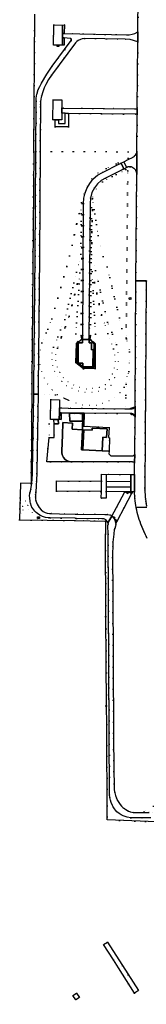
# Model space of a CAD drawing. Header units: metres. Extents: x 174791 to 179073, y 406431 to 409043.
# Tile 2 of 256: x 175699 to 175774, y 406724 to 407302. Entities that reach past the tile are written whole.
import ezdxf

# ---------------------------------------------------------------- set-up
doc = ezdxf.new("R2010")
doc.units = ezdxf.units.M
doc.linetypes.add('DOT', pattern=[6.35, 0, -6.35])
for name, color, linetype in [('panden', 254, 'Continuous'), ('scheiding_doorgang', 254, 'Continuous'), ('scheiding_faunaraster', 254, 'Continuous'), ('scheiding_hek', 254, 'Continuous'), ('scheiding_muur', 254, 'Continuous'), ('terreindeelbegroeid', 254, 'DOT'), ('terreindeelonbegroeid', 254, 'DOT'), ('wegdeel_opstelplaats', 254, 'Continuous'), ('wegdeel_rijbaan', 254, 'Continuous'), ('wegdeel_voetpad', 254, 'Continuous'), ('weginrichtingselement_voeg_vliegtuigverharding', 254, 'Continuous'), ('weginrichtingselement_wildrooster', 254, 'Continuous')]:
    doc.layers.add(name, color=color, linetype=linetype)

msp = doc.modelspace()

# ---------------------------------------------------------------- linework, layer by layer
at = {"layer": 'panden'}
for points in [[(175721.241, 407287.278, 0), (175719.133, 407287.3, 0), (175719.255, 407299.091, 0), (175724.455, 407299.042, 0), (175724.422, 407294.025, 0), (175724.405, 407291.542, 0), (175724.377, 407287.225, 0), (175722.246, 407287.268, 0)], [(175724.055, 407243.287, 0), (175722.112, 407243.297, 0), (175720.112, 407243.308, 0), (175718.855, 407243.315, 0), (175718.918, 407255.11, 0), (175724.118, 407255.082, 0), (175724.092, 407250.274, 0), (175724.076, 407247.185, 0)], [(175721.951, 407067.298, 0), (175719.434, 407067.342, 0), (175717.509, 407067.376, 0), (175717.366, 407067.379, 0), (175717.573, 407079.101, 0), (175722.782, 407079.009, 0), (175722.696, 407074.152, 0), (175722.646, 407071.276, 0), (175722.578, 407067.481, 0), (175722.575, 407067.287, 0)], [(175747.826, 407048.896, 0), (175736.475, 407049.472, 0), (175737.078, 407061.354, 0), (175741.932, 407061.107, 0), (175741.991, 407062.286, 0), (175750.639, 407061.848, 0), (175750.395, 407056.813, 0), (175748.232, 407056.905, 0)]]:
    msp.add_polyline3d(points, close=True, dxfattribs=at)
at = {"layer": 'scheiding_doorgang'}
msp.add_line((175733.18, 407071.005), (175731.685, 407070.941), dxfattribs=at)
at = {"layer": 'scheiding_faunaraster'}
msp.add_line((175728.173, 407078.5), (175725.136, 407079.826), dxfattribs=at)
for points in [[(175735.429, 407116.678, 0), (175735.421, 407115.646, 0), (175735.78, 407114.734, 0)], [(175740.568, 407114.764, 0), (175740.954, 407115.784, 0), (175740.961, 407116.787, 0)]]:
    msp.add_polyline3d(points, dxfattribs=at)
at = {"layer": 'scheiding_hek'}
for p, q in [((175707.505, 407224.829), (175708.1, 407305.339)), ((175705.665, 407029.794), (175699.654, 407030.002)), ((175731.761, 407007.981), (175749.664, 407007.723)), ((175749.664, 407007.723), (175749.716, 407000)), ((175750.039, 406951.679), (175749.716, 407000)), ((175749.262, 406951.672), (175750.039, 406951.679)), ((175750.389, 406899.321), (175750.039, 406951.679)), ((175749.558, 406899.225), (175750.389, 406899.321))]:
    msp.add_line(p, q, dxfattribs=at)
for points in [[(175707.505, 407224.829, 0), (175706.337, 407088.555, 0), (175705.945, 407029.784, 0), (175705.665, 407029.794, 0)], [(175731.685, 407070.941, 0), (175728.661, 407071.041, 0), (175728.715, 407066.404, 0), (175736.216, 407066.368, 0)], [(175736.216, 407066.368, 0), (175736.227, 407070.938, 0), (175734.683, 407070.954, 0), (175733.18, 407071.005, 0)], [(175699.654, 407030.002, 0), (175699.237, 407008.45, 0), (175731.761, 407007.981, 0)], [(175780.34, 406750, 0), (175779.813, 406831.083, 0), (175750.773, 406832.182, 0), (175750.463, 406888.306, 0), (175750.389, 406899.321, 0)], [(175754.37, 406750, 0), (175748.632, 406758.985, 0), (175750.981, 406760.472, 0), (175757.609, 406750, 0)], [(175757.609, 406750, 0), (175759.663, 406746.756, 0), (175769.105, 406731.959, 0), (175766.756, 406730.472, 0), (175757.354, 406745.326, 0), (175754.37, 406750, 0)], [(175730.609, 406729.123, 0), (175732.763, 406730.487, 0), (175734.357, 406727.969, 0), (175732.202, 406726.605, 0), (175730.609, 406729.123, 0)]]:
    msp.add_polyline3d(points, dxfattribs=at)
at = {"layer": 'scheiding_muur'}
msp.add_polyline3d([(175740.524, 407114.723, 0), (175742.158, 407112.944, 0), (175743.129, 407111.886, 0), (175743.032, 407097.848, 0), (175737.017, 407097.822, 0), (175733.655, 407100.404, 0), (175733.012, 407100.896, 0), (175733.088, 407111.971, 0), (175734.214, 407113.093, 0), (175735.822, 407114.692, 0)], dxfattribs=at)
at = {"layer": 'terreindeelbegroeid'}
for points in [[(175769.051, 407316.626, 0), (175768.86, 407295.029, 0), (175767.065, 407294.105, 0), (175765.52, 407293.6, 0), (175763.713, 407293.316, 0), (175762.49, 407293.32, 0), (175725.517, 407294.005, 0), (175725.567, 407299.062, 0), (175724.455, 407299.042, 0), (175719.255, 407299.091, 0), (175719.133, 407287.3, 0), (175721.241, 407287.278, 0), (175721.236, 407286.356, 0), (175722.242, 407286.351, 0), (175722.246, 407287.268, 0), (175724.377, 407287.225, 0), (175725.484, 407287.189, 0), (175725.446, 407291.459, 0), (175728.992, 407291.178, 0), (175729.164, 407291.129, 0), (175729.278, 407291.068, 0), (175729.381, 407290.986, 0), (175729.499, 407290.845, 0), (175729.633, 407290.567, 0), (175729.669, 407290.377, 0), (175729.666, 407290.235, 0), (175729.637, 407290.096, 0), (175729.557, 407289.911, 0), (175718.46, 407274.82, 0), (175715.31, 407270.24, 0), (175712.02, 407264.83, 0), (175711.037, 407263.009, 0), (175710.222, 407261.106, 0), (175709.54, 407258.98, 0), (175709.209, 407257.483, 0), (175709.015, 407255.963, 0), (175708.96, 407254.31, 0), (175708.776, 407224.824, 0), (175707.505, 407224.829, 0), (175708.1, 407305.339, 0)], [(175773.924, 407016.538, 0), (175773.685, 407017.897, 0), (175773.478, 407019.261, 0), (175773.306, 407020.596, 0), (175773.164, 407021.934, 0), (175773.053, 407023.275, 0), (175772.971, 407024.618, 0), (175772.92, 407025.963, 0), (175772.9, 407027.308, 0), (175773.713, 407147.774, 0), (175773.742, 407148.312, 0), (175773.801, 407148.848, 0)], [(175784.431, 406844.387, 0), (175772.531, 406836.924, 0), (175772.107, 406836.597, 0), (175768.07, 406836.57, 0), (175767.871, 406836.557, 0), (175765.956, 406836.626, 0), (175764.222, 406837.019, 0), (175763.234, 406837.4, 0), (175762.29, 406837.88, 0), (175761.083, 406838.654, 0), (175759.967, 406839.553, 0), (175759.106, 406840.397, 0), (175758.324, 406841.315, 0), (175757.5, 406842.486, 0), (175756.79, 406843.73, 0), (175756.153, 406845.097, 0), (175755.632, 406846.512, 0), (175755.187, 406848.18, 0), (175754.912, 406849.884, 0), (175754.805, 406851.636, 0), (175754.87, 406853.39, 0), (175754.62, 406860.72, 0), (175754.471, 406883.167, 0), (175753.98, 406966.52, 0), (175753.84, 406986.42, 0), (175754.1, 406995.36, 0), (175754.574, 407000, 0), (175754.85, 407002.7, 0), (175755.208, 407003.375, 0), (175755.675, 407004.721, 0), (175755.807, 407005.725, 0), (175755.772, 407006.377, 0), (175756.596, 407007.92, 0), (175760.761, 407015.715, 0), (175765.133, 407023.896, 0), (175765.643, 407024.851, 0), (175766.815, 407024.843, 0), (175766.864, 407023.931, 0), (175766.966, 407022.518, 0), (175767.096, 407021.106, 0), (175767.255, 407019.697, 0), (175767.44, 407018.3, 0), (175767.652, 407016.915, 0), (175767.852, 407015.762, 0), (175767.891, 407015.534, 0), (175768.158, 407014.159, 0), (175768.452, 407012.789, 0), (175768.773, 407011.425, 0), (175769.127, 407010.049, 0), (175769.572, 407008.65, 0), (175770.053, 407007.242, 0), (175770.564, 407005.844, 0), (175771.105, 407004.458, 0), (175771.675, 407003.084, 0), (175772.274, 407001.721, 0), (175773.081, 407000, 0), (175773.686, 406998.783, 0), (175774.315, 406997.579, 0)], [(175779.813, 406831.083, 0), (175757.993, 406831.909, 0), (175750.773, 406832.182, 0), (175750.772, 406832.317, 0), (175750.763, 406833.988, 0), (175750.673, 406850.227, 0), (175750.463, 406888.306, 0), (175750.389, 406899.321, 0), (175750.039, 406951.679, 0), (175749.716, 407000, 0), (175749.664, 407007.723, 0), (175731.761, 407007.981, 0), (175731.94, 407009.344, 0), (175732.75, 407009.33, 0), (175747.51, 407009, 0), (175748.147, 407009.043, 0), (175748.746, 407008.97, 0), (175749.306, 407008.782, 0), (175749.828, 407008.479, 0), (175750.31, 407008.06, 0), (175750.813, 407007.418, 0), (175751.082, 407006.864, 0), (175751.106, 407006.769, 0), (175751.23, 407006.273, 0), (175751.258, 407005.645, 0), (175751.2, 407005.15, 0), (175751.232, 407000, 0), (175751.93, 406883.15, 0), (175752.19, 406846.9, 0), (175752.348, 406845.388, 0), (175752.648, 406843.912, 0), (175753.092, 406842.473, 0), (175753.68, 406841.06, 0), (175754.293, 406839.885, 0), (175755.01, 406838.77, 0), (175755.718, 406837.868, 0), (175756.509, 406837.038, 0), (175757.8, 406835.98, 0), (175758.901, 406835.277, 0), (175760.065, 406834.683, 0), (175761.261, 406834.213, 0), (175762.499, 406833.865, 0), (175764.72, 406833.55, 0), (175776.47, 406833.51, 0)]]:
    msp.add_polyline3d(points, dxfattribs=at)
for points in [[(175768.823, 407289.227, 0), (175768.454, 407250, 0), (175768.453, 407249.824, 0), (175767.294, 407249.836, 0), (175748.706, 407250, 0), (175725.182, 407250.27, 0), (175724.092, 407250.274, 0), (175724.118, 407255.082, 0), (175718.918, 407255.11, 0), (175718.855, 407243.315, 0), (175720.112, 407243.308, 0), (175720.09, 407239.204, 0), (175728.033, 407239.161, 0), (175728.076, 407247.161, 0), (175767.301, 407246.689, 0), (175768.426, 407246.668, 0), (175768.244, 407224.945, 0), (175768.193, 407224.581, 0), (175768.112, 407224.223, 0), (175768.002, 407223.873, 0), (175767.863, 407223.533, 0), (175767.696, 407223.206, 0), (175767.503, 407222.893, 0), (175767.295, 407222.611, 0), (175767.065, 407222.345, 0), (175766.815, 407222.099, 0), (175766.546, 407221.874, 0), (175766.259, 407221.67, 0), (175765.958, 407221.49, 0), (175763.021, 407219.967, 0), (175763.043, 407220.853, 0), (175763.104, 407224.624, 0), (175711.363, 407224.815, 0), (175711.311, 407224.815, 0), (175711.35, 407231.15, 0), (175711.58, 407251.27, 0), (175711.533, 407252.364, 0), (175711.583, 407254.003, 0), (175711.78, 407255.63, 0), (175712.108, 407257.29, 0), (175712.781, 407259.73, 0), (175713.67, 407262.1, 0), (175714.584, 407264.086, 0), (175716.167, 407266.95, 0), (175718, 407269.66, 0), (175732.19, 407288.65, 0), (175732.789, 407289.276, 0), (175733.732, 407290.005, 0), (175734.96, 407290.63, 0), (175735.95, 407290.953, 0), (175737.364, 407291.194, 0), (175761.38, 407290.69, 0), (175764.26, 407290.45, 0)], [(175726.076, 407247.185, 0), (175726.044, 407241.172, 0), (175722.101, 407241.193, 0), (175722.112, 407243.297, 0), (175724.055, 407243.287, 0), (175724.076, 407247.185, 0), (175725.17, 407247.196, 0)], [(175708.776, 407224.824, 0), (175708.38, 407163.36, 0), (175708.03, 407124.77, 0), (175707.6, 407086.76, 0), (175707.534, 407082.29, 0), (175706.296, 407082.328, 0), (175706.337, 407088.555, 0), (175707.505, 407224.829, 0)], [(175763.043, 407220.853, 0), (175750.218, 407214.746, 0), (175745.345, 407212.1, 0), (175741.623, 407208.741, 0), (175738.726, 407204.605, 0), (175736.81, 407199.852, 0), (175736.014, 407194.278, 0), (175735.564, 407194.738, 0), (175728.656, 407163.496, 0), (175718.244, 407126.454, 0), (175712.328, 407112.319, 0), (175711.278, 407108.234, 0), (175710.878, 407104.035, 0), (175711.139, 407099.825, 0), (175712.055, 407095.707, 0), (175713.601, 407091.783, 0), (175715.742, 407088.149, 0), (175718.424, 407084.893, 0), (175721.581, 407082.096, 0), (175725.136, 407079.826, 0), (175720.376, 407081.904, 0), (175710.067, 407082.213, 0), (175710.134, 407086.727, 0), (175710.564, 407124.744, 0), (175710.914, 407163.34, 0), (175711.311, 407224.815, 0), (175711.363, 407224.815, 0), (175763.104, 407224.624, 0)], [(175763.021, 407219.967, 0), (175760.616, 407218.719, 0), (175760.577, 407218.788, 0), (175758.844, 407217.945, 0), (175758.881, 407217.869, 0), (175757.978, 407217.426, 0), (175747.941, 407212.51, 0), (175745.101, 407210.788, 0), (175742.586, 407208.618, 0), (175740.467, 407206.061, 0), (175738.888, 407203.366, 0), (175737.749, 407200.457, 0), (175737.078, 407197.405, 0), (175736.893, 407194.287, 0), (175736.359, 407114.809, 0), (175735.78, 407114.734, 0), (175735.421, 407115.646, 0), (175735.429, 407116.678, 0), (175736.014, 407194.278, 0), (175736.81, 407199.852, 0), (175738.726, 407204.605, 0), (175741.623, 407208.741, 0), (175745.345, 407212.1, 0), (175750.218, 407214.746, 0), (175763.043, 407220.853, 0)], [(175768.132, 407211.722, 0), (175767.695, 407148.889, 0), (175767.182, 407075.139, 0), (175766.943, 407074.909, 0), (175766.682, 407074.704, 0), (175766.403, 407074.524, 0), (175766.108, 407074.371, 0), (175765.799, 407074.248, 0), (175765.492, 407074.158, 0), (175765.177, 407074.097, 0), (175764.859, 407074.065, 0), (175764.538, 407074.063, 0), (175764.533, 407073.61, 0), (175761.544, 407073.649, 0), (175761.92, 407088.147, 0), (175763.464, 407095.501, 0), (175763.935, 407107.092, 0), (175762.193, 407114.773, 0), (175761.912, 407115.386, 0), (175762.861, 407213.319, 0), (175761.769, 407214.265, 0), (175747.993, 407206.997, 0), (175744.232, 407202.793, 0), (175742.111, 407198.049, 0), (175741.539, 407191.846, 0), (175740.961, 407116.787, 0), (175740.954, 407115.784, 0), (175740.568, 407114.764, 0), (175740.038, 407114.78, 0), (175740.643, 407194.184, 0), (175740.904, 407197.445, 0), (175741.805, 407200.59, 0), (175743.309, 407203.495, 0), (175745.083, 407205.757, 0), (175747.224, 407207.677, 0), (175749.666, 407209.195, 0), (175759.624, 407214.058, 0), (175760.523, 407214.498, 0), (175760.554, 407214.435, 0), (175762.288, 407215.272, 0), (175762.181, 407215.501, 0), (175762.52, 407215.625, 0), (175762.887, 407215.723, 0), (175763.223, 407215.784, 0), (175763.582, 407215.82, 0), (175763.943, 407215.825, 0), (175764.303, 407215.8, 0), (175764.66, 407215.745, 0), (175765.01, 407215.66, 0), (175765.353, 407215.547, 0), (175765.684, 407215.405, 0), (175766.001, 407215.237, 0), (175766.302, 407215.044, 0), (175766.585, 407214.827, 0), (175766.85, 407214.588, 0), (175767.094, 407214.327, 0), (175767.315, 407214.047, 0), (175767.512, 407213.75, 0), (175767.685, 407213.437, 0), (175767.83, 407213.111, 0), (175767.949, 407212.775, 0), (175768.039, 407212.429, 0), (175768.1, 407212.078, 0)], [(175761.912, 407115.386, 0), (175759.418, 407120.821, 0), (175750.761, 407157.122, 0), (175748.294, 407163.038, 0), (175745.525, 407175.5, 0), (175742.151, 407197.162, 0), (175742.111, 407198.049, 0), (175744.232, 407202.793, 0), (175747.993, 407206.997, 0), (175761.769, 407214.265, 0), (175762.861, 407213.319, 0)], [(175761.912, 407115.386, 0), (175762.193, 407114.773, 0), (175763.935, 407107.092, 0), (175763.464, 407095.501, 0), (175760.72, 407086.313, 0), (175758.232, 407083.168, 0), (175755.255, 407080.48, 0), (175751.874, 407078.325, 0), (175748.181, 407076.761, 0), (175744.279, 407075.833, 0), (175740.278, 407075.565, 0), (175736.288, 407075.967, 0), (175732.42, 407077.026, 0), (175728.173, 407078.5, 0), (175725.136, 407079.826, 0), (175721.581, 407082.096, 0), (175718.424, 407084.893, 0), (175715.742, 407088.149, 0), (175713.601, 407091.783, 0), (175712.055, 407095.707, 0), (175711.139, 407099.825, 0), (175710.878, 407104.035, 0), (175711.278, 407108.234, 0), (175712.328, 407112.319, 0), (175718.244, 407126.454, 0), (175728.656, 407163.496, 0), (175735.564, 407194.738, 0), (175735.208, 407164.526, 0), (175732.77, 407153.848, 0), (175725.777, 407126.075, 0), (175719.239, 407109.951, 0), (175718.381, 407106.391, 0), (175718.199, 407102.733, 0), (175718.7, 407099.105, 0), (175719.866, 407095.633, 0), (175721.657, 407092.439, 0), (175724.01, 407089.633, 0), (175726.844, 407087.312, 0), (175730.059, 407085.559, 0), (175733.802, 407084.02, 0), (175737.766, 407083.208, 0), (175741.812, 407083.152, 0), (175745.798, 407083.855, 0), (175749.581, 407085.29, 0), (175753.029, 407087.409, 0), (175755.169, 407091.89, 0), (175756.592, 407096.646, 0), (175757.265, 407101.566, 0), (175757.172, 407106.53, 0), (175756.314, 407111.421, 0), (175751.01, 407124.602, 0), (175743.928, 407154.801, 0), (175741.539, 407164.341, 0), (175742.151, 407197.162, 0), (175745.525, 407175.5, 0), (175748.294, 407163.038, 0), (175750.761, 407157.122, 0), (175759.418, 407120.821, 0)], [(175742.151, 407197.162, 0), (175741.539, 407164.341, 0), (175743.928, 407154.801, 0), (175751.01, 407124.602, 0), (175756.314, 407111.421, 0), (175757.172, 407106.53, 0), (175757.265, 407101.566, 0), (175756.592, 407096.646, 0), (175755.169, 407091.89, 0), (175753.029, 407087.409, 0), (175749.581, 407085.29, 0), (175745.798, 407083.855, 0), (175741.812, 407083.152, 0), (175737.766, 407083.208, 0), (175733.802, 407084.02, 0), (175730.059, 407085.559, 0), (175726.844, 407087.312, 0), (175724.01, 407089.633, 0), (175721.657, 407092.439, 0), (175719.866, 407095.633, 0), (175718.7, 407099.105, 0), (175718.199, 407102.733, 0), (175718.381, 407106.391, 0), (175719.239, 407109.951, 0), (175725.777, 407126.075, 0), (175732.77, 407153.848, 0), (175735.208, 407164.526, 0), (175735.564, 407194.738, 0), (175736.014, 407194.278, 0), (175735.429, 407116.678, 0), (175732.296, 407117.637, 0), (175734.736, 407153.571, 0), (175728.451, 407128.124, 0), (175721.417, 407109.205, 0), (175720.599, 407105.604, 0), (175720.564, 407101.911, 0), (175721.312, 407098.294, 0), (175722.809, 407094.919, 0), (175724.988, 407091.937, 0), (175727.75, 407089.485, 0), (175730.968, 407087.674, 0), (175734.571, 407086.2, 0), (175738.394, 407085.461, 0), (175742.287, 407085.487, 0), (175746.099, 407086.276, 0), (175749.683, 407087.798, 0), (175752.018, 407090.759, 0), (175753.787, 407094.09, 0), (175754.933, 407097.683, 0), (175755.418, 407101.423, 0), (175755.228, 407105.189, 0), (175754.368, 407108.861, 0), (175751.158, 407117.857, 0), (175747.467, 407128.669, 0), (175741.868, 407154.368, 0), (175743.791, 407117.453, 0), (175740.961, 407116.787, 0), (175741.539, 407191.846, 0), (175742.111, 407198.049, 0)], [(175735.429, 407116.678, 0), (175735.421, 407115.646, 0), (175735.78, 407114.734, 0), (175734.172, 407113.135, 0), (175733.849, 407113.312, 0), (175732.644, 407112.041, 0), (175732.253, 407100.603, 0), (175736.832, 407097.153, 0), (175743.622, 407097.273, 0), (175743.674, 407111.933, 0), (175742.589, 407113.272, 0), (175742.202, 407112.985, 0), (175740.568, 407114.764, 0), (175740.954, 407115.784, 0), (175740.961, 407116.787, 0), (175743.791, 407117.453, 0), (175741.868, 407154.368, 0), (175747.467, 407128.669, 0), (175751.158, 407117.857, 0), (175754.368, 407108.861, 0), (175755.228, 407105.189, 0), (175755.418, 407101.423, 0), (175754.933, 407097.683, 0), (175753.787, 407094.09, 0), (175752.018, 407090.759, 0), (175749.683, 407087.798, 0), (175746.099, 407086.276, 0), (175742.287, 407085.487, 0), (175738.394, 407085.461, 0), (175734.571, 407086.2, 0), (175730.968, 407087.674, 0), (175727.75, 407089.485, 0), (175724.988, 407091.937, 0), (175722.809, 407094.919, 0), (175721.312, 407098.294, 0), (175720.564, 407101.911, 0), (175720.599, 407105.604, 0), (175721.417, 407109.205, 0), (175728.451, 407128.124, 0), (175734.736, 407153.571, 0), (175732.296, 407117.637, 0)], [(175763.687, 407138.014, 0), (175764.715, 407137.851, 0), (175764.742, 407138.925, 0), (175763.716, 407138.915, 0)], [(175761.544, 407073.649, 0), (175727.86, 407074.085, 0), (175728.173, 407078.5, 0), (175732.42, 407077.026, 0), (175736.288, 407075.967, 0), (175740.278, 407075.565, 0), (175744.279, 407075.833, 0), (175748.181, 407076.761, 0), (175751.874, 407078.325, 0), (175755.255, 407080.48, 0), (175758.232, 407083.168, 0), (175760.72, 407086.313, 0), (175763.464, 407095.501, 0), (175761.92, 407088.147, 0)], [(175707.534, 407082.29, 0), (175707.05, 407049.41, 0), (175706.7, 407035.22, 0), (175706.38, 407029.98, 0), (175705.88, 407026.25, 0), (175705.538, 407025.249, 0), (175705.295, 407024.22, 0), (175705.114, 407022.361, 0), (175705.13, 407021.65, 0), (175705.421, 407019.074, 0), (175702.653, 407019.49, 0), (175699.741, 407018.477, 0), (175699.546, 407013.949, 0), (175700.511, 407011.984, 0), (175706.824, 407012.598, 0), (175706.453, 407015.93, 0), (175706.95, 407015.08, 0), (175708.118, 407013.604, 0), (175708.913, 407012.839, 0), (175709.775, 407012.151, 0), (175711.181, 407011.243, 0), (175712.67, 407010.48, 0), (175714.442, 407009.856, 0), (175716.283, 407009.595, 0), (175717.23, 407009.6, 0), (175731.94, 407009.344, 0), (175731.761, 407007.981, 0), (175699.237, 407008.45, 0), (175699.654, 407030.002, 0), (175705.665, 407029.794, 0), (175705.945, 407029.784, 0), (175706.188, 407066.275, 0), (175706.198, 407067.723, 0), (175706.227, 407072.074, 0), (175706.296, 407082.328, 0)], [(175725.136, 407079.826, 0), (175728.173, 407078.5, 0), (175727.86, 407074.085, 0), (175724.12, 407074.134, 0), (175722.696, 407074.152, 0), (175722.782, 407079.009, 0), (175717.573, 407079.101, 0), (175717.366, 407067.379, 0), (175717.509, 407067.376, 0), (175719.434, 407067.342, 0), (175719.535, 407064.742, 0), (175716.535, 407064.742, 0), (175716.535, 407056.742, 0), (175715.146, 407042.543, 0), (175716.339, 407042.54, 0), (175717.432, 407042.538, 0), (175729.801, 407042.509, 0), (175742.816, 407042.478, 0), (175746.368, 407042.543, 0), (175750.784, 407042.537, 0), (175765.703, 407042.611, 0), (175766.884, 407042.194, 0), (175766.819, 407035.022, 0), (175764.566, 407035.036, 0), (175747.39, 407035.195, 0), (175747.362, 407031.125, 0), (175720.943, 407031.307, 0), (175720.902, 407025.337, 0), (175747.321, 407025.155, 0), (175747.293, 407021.105, 0), (175750.128, 407021.108, 0), (175750.146, 407025.069, 0), (175761.115, 407024.91, 0), (175756.185, 407015.685, 0), (175753.52, 407010.697, 0), (175752.863, 407011.143, 0), (175752.124, 407011.462, 0), (175751.039, 407011.677, 0), (175749.84, 407011.65, 0), (175733.47, 407011.81, 0), (175732.266, 407011.829, 0), (175722.73, 407011.98, 0), (175717.9, 407012.26, 0), (175716.847, 407012.185, 0), (175715.52, 407012.303, 0), (175714.281, 407012.67, 0), (175713.128, 407013.284, 0), (175711.81, 407014.4, 0), (175710.686, 407015.734, 0), (175710.073, 407016.65, 0), (175709.552, 407017.621, 0), (175709.141, 407018.609, 0), (175708.834, 407019.634, 0), (175708.629, 407020.695, 0), (175708.532, 407021.772, 0), (175708.556, 407023.202, 0), (175708.74, 407024.62, 0), (175709.31, 407035.63, 0), (175709.584, 407049.36, 0), (175710.067, 407082.213, 0), (175720.376, 407081.904, 0)], [(175764.631, 407070.863, 0), (175764.641, 407070.416, 0), (175765.088, 407070.388, 0), (175765.382, 407070.332, 0), (175765.668, 407070.246, 0), (175765.944, 407070.131, 0), (175766.214, 407069.986, 0), (175766.467, 407069.812, 0), (175766.7, 407069.614, 0), (175766.912, 407069.392, 0), (175767.128, 407069.112, 0), (175766.925, 407046.806, 0), (175765.848, 407046.104, 0), (175752.85, 407046.066, 0), (175752.667, 407046.259, 0), (175751.794, 407047.12, 0), (175751.836, 407048.699, 0), (175752.199, 407056.695, 0), (175751.581, 407056.763, 0), (175751.815, 407062.665, 0), (175737.01, 407063.457, 0), (175737.265, 407071.132, 0)], [(175716.535, 407056.742, 0), (175716.535, 407064.742, 0), (175719.535, 407064.742, 0), (175719.535, 407056.742, 0)], [(175705.421, 407019.074, 0), (175705.596, 407018.242, 0), (175706.269, 407016.306, 0), (175706.453, 407015.93, 0), (175706.824, 407012.598, 0), (175700.511, 407011.984, 0), (175699.546, 407013.949, 0), (175699.741, 407018.477, 0), (175702.653, 407019.49, 0)], [(175701.134, 407014.233, 0), (175704.454, 407014.444, 0), (175704.034, 407016.861, 0), (175700.97, 407016.478, 0)], [(175701.134, 407014.233, 0), (175700.97, 407016.478, 0), (175704.034, 407016.861, 0), (175704.454, 407014.444, 0)], [(175709.756, 407010.286, 0), (175709.76, 407009.156, 0), (175710.926, 407009.16, 0), (175710.922, 407010.29, 0)], [(175863.473, 406863.8, 0), (175912.958, 406789.867, 0), (175927.127, 406768.698, 0), (175834.732, 406709.053, 0), (175826.309, 406703.615, 0), (175812.674, 406726.291, 0), (175793.995, 406757.354, 0), (175784.323, 406773.438, 0), (175784.231, 406790.807, 0), (175783.94, 406825.97, 0), (175783.73, 406833.323, 0), (175783.66, 406835.76, 0), (175775.44, 406836.62, 0), (175772.107, 406836.597, 0), (175772.531, 406836.924, 0), (175784.431, 406844.387, 0), (175793.222, 406849.9, 0), (175849.255, 406885.042, 0)]]:
    msp.add_polyline3d(points, close=True, dxfattribs=at)
at = {"layer": 'terreindeelonbegroeid'}
for points in [[(175750.981, 406760.472, 0), (175757.609, 406750, 0), (175759.663, 406746.756, 0), (175767.915, 406733.823, 0), (175769.105, 406731.959, 0), (175767.957, 406731.232, 0), (175766.756, 406730.472, 0), (175757.354, 406745.326, 0), (175754.37, 406750, 0), (175748.632, 406758.985, 0)], [(175732.202, 406726.605, 0), (175730.609, 406729.123, 0), (175732.763, 406730.487, 0), (175734.357, 406727.969, 0)]]:
    msp.add_polyline3d(points, close=True, dxfattribs=at)
at = {"layer": 'wegdeel_opstelplaats'}
for points in [[(175722.246, 407287.268, 0), (175722.242, 407286.351, 0), (175721.236, 407286.356, 0), (175721.241, 407287.278, 0)], [(175763.687, 407138.014, 0), (175763.716, 407138.915, 0), (175764.742, 407138.925, 0), (175764.715, 407137.851, 0)], [(175709.76, 407009.156, 0), (175709.756, 407010.286, 0), (175710.922, 407010.29, 0), (175710.926, 407009.16, 0)]]:
    msp.add_polyline3d(points, close=True, dxfattribs=at)
at = {"layer": 'wegdeel_rijbaan'}
for points in [[(175773.801, 407148.848, 0), (175767.695, 407148.889, 0), (175768.132, 407211.722, 0), (175768.244, 407224.945, 0), (175768.426, 407246.668, 0), (175768.453, 407249.824, 0), (175768.454, 407250, 0), (175768.823, 407289.227, 0), (175768.86, 407295.029, 0), (175769.051, 407316.626, 0), (175769.171, 407332.289, 0), (175769.171, 407332.439, 0), (175769.172, 407332.589, 0), (175769.173, 407332.739, 0), (175769.228, 407337.969, 0), (175769.378, 407357.496, 0), (175769.387, 407358.742, 0), (175769.53, 407379.061, 0), (175769.536, 407379.93, 0), (175769.567, 407383.085, 0), (175775.758, 407383.041, 0)], [(175774.071, 407015.803, 0), (175767.852, 407015.762, 0), (175767.652, 407016.915, 0), (175767.44, 407018.3, 0), (175767.255, 407019.697, 0), (175767.096, 407021.106, 0), (175766.966, 407022.518, 0), (175766.864, 407023.931, 0), (175766.815, 407024.843, 0), (175766.746, 407026.764, 0), (175766.73, 407028.182, 0), (175766.742, 407029.599, 0), (175766.782, 407031.016, 0), (175766.819, 407035.022, 0), (175766.884, 407042.194, 0), (175766.925, 407046.806, 0), (175767.128, 407069.112, 0), (175767.134, 407069.765, 0), (175767.177, 407074.59, 0), (175767.182, 407075.139, 0), (175767.695, 407148.889, 0), (175773.801, 407148.848, 0), (175773.742, 407148.312, 0), (175773.713, 407147.774, 0), (175772.9, 407027.308, 0), (175772.92, 407025.963, 0), (175772.971, 407024.618, 0), (175773.053, 407023.275, 0), (175773.164, 407021.934, 0), (175773.306, 407020.596, 0), (175773.478, 407019.261, 0), (175773.685, 407017.897, 0), (175773.924, 407016.538, 0)], [(175776.47, 406833.51, 0), (175764.72, 406833.55, 0), (175762.499, 406833.865, 0), (175761.261, 406834.213, 0), (175760.065, 406834.683, 0), (175758.901, 406835.277, 0), (175757.8, 406835.98, 0), (175756.509, 406837.038, 0), (175755.718, 406837.868, 0), (175755.01, 406838.77, 0), (175754.293, 406839.885, 0), (175753.68, 406841.06, 0), (175753.092, 406842.473, 0), (175752.648, 406843.912, 0), (175752.348, 406845.388, 0), (175752.19, 406846.9, 0), (175751.93, 406883.15, 0), (175751.232, 407000, 0), (175751.2, 407005.15, 0), (175751.258, 407005.645, 0), (175751.23, 407006.273, 0), (175751.106, 407006.769, 0), (175753.52, 407010.697, 0), (175754.341, 407009.869, 0), (175754.7, 407009.37, 0), (175754.9, 407008.989, 0), (175755.019, 407008.762, 0), (175755.392, 407008.051, 0), (175755.753, 407006.724, 0), (175755.772, 407006.377, 0), (175755.807, 407005.725, 0), (175755.675, 407004.721, 0), (175755.208, 407003.375, 0), (175754.85, 407002.7, 0), (175754.574, 407000, 0), (175754.1, 406995.36, 0), (175753.84, 406986.42, 0), (175753.98, 406966.52, 0), (175754.471, 406883.167, 0), (175754.62, 406860.72, 0), (175754.87, 406853.39, 0), (175754.805, 406851.636, 0), (175754.912, 406849.884, 0), (175755.187, 406848.18, 0), (175755.632, 406846.512, 0), (175756.153, 406845.097, 0), (175756.79, 406843.73, 0), (175757.5, 406842.486, 0), (175758.324, 406841.315, 0), (175759.106, 406840.397, 0), (175759.967, 406839.553, 0), (175761.083, 406838.654, 0), (175762.29, 406837.88, 0), (175763.234, 406837.4, 0), (175764.222, 406837.019, 0), (175765.956, 406836.626, 0), (175767.871, 406836.557, 0), (175768.07, 406836.57, 0), (175772.107, 406836.597, 0), (175775.44, 406836.62, 0)], [(175774.315, 406997.579, 0), (175773.686, 406998.783, 0), (175773.081, 407000, 0), (175772.274, 407001.721, 0), (175771.675, 407003.084, 0), (175771.105, 407004.458, 0), (175770.564, 407005.844, 0), (175770.053, 407007.242, 0), (175769.572, 407008.65, 0), (175769.127, 407010.049, 0), (175768.773, 407011.425, 0), (175768.452, 407012.789, 0), (175768.158, 407014.159, 0), (175767.891, 407015.534, 0), (175767.852, 407015.762, 0), (175774.071, 407015.803, 0)]]:
    msp.add_polyline3d(points, dxfattribs=at)
for points in [[(175768.823, 407289.227, 0), (175764.26, 407290.45, 0), (175761.38, 407290.69, 0), (175737.364, 407291.194, 0), (175735.95, 407290.953, 0), (175734.96, 407290.63, 0), (175733.732, 407290.005, 0), (175732.789, 407289.276, 0), (175732.19, 407288.65, 0), (175718, 407269.66, 0), (175716.167, 407266.95, 0), (175714.584, 407264.086, 0), (175713.67, 407262.1, 0), (175712.781, 407259.73, 0), (175712.108, 407257.29, 0), (175711.78, 407255.63, 0), (175711.583, 407254.003, 0), (175711.533, 407252.364, 0), (175711.58, 407251.27, 0), (175711.35, 407231.15, 0), (175711.311, 407224.815, 0), (175710.914, 407163.34, 0), (175710.564, 407124.744, 0), (175710.134, 407086.727, 0), (175710.067, 407082.213, 0), (175707.534, 407082.29, 0), (175707.6, 407086.76, 0), (175708.03, 407124.77, 0), (175708.38, 407163.36, 0), (175708.776, 407224.824, 0), (175708.96, 407254.31, 0), (175709.015, 407255.963, 0), (175709.209, 407257.483, 0), (175709.54, 407258.98, 0), (175710.222, 407261.106, 0), (175711.037, 407263.009, 0), (175712.02, 407264.83, 0), (175715.31, 407270.24, 0), (175718.46, 407274.82, 0), (175729.557, 407289.911, 0), (175729.637, 407290.096, 0), (175729.666, 407290.235, 0), (175729.669, 407290.377, 0), (175729.633, 407290.567, 0), (175729.499, 407290.845, 0), (175729.381, 407290.986, 0), (175729.278, 407291.068, 0), (175729.164, 407291.129, 0), (175728.992, 407291.178, 0), (175725.446, 407291.459, 0), (175724.405, 407291.542, 0), (175724.422, 407294.025, 0), (175725.517, 407294.005, 0), (175762.49, 407293.32, 0), (175763.713, 407293.316, 0), (175765.52, 407293.6, 0), (175767.065, 407294.105, 0), (175768.86, 407295.029, 0)], [(175768.453, 407249.824, 0), (175768.426, 407246.668, 0), (175767.301, 407246.689, 0), (175728.076, 407247.161, 0), (175726.076, 407247.185, 0), (175725.17, 407247.196, 0), (175724.076, 407247.185, 0), (175724.092, 407250.274, 0), (175725.182, 407250.27, 0), (175748.706, 407250, 0), (175767.294, 407249.836, 0)], [(175768.132, 407211.722, 0), (175768.1, 407212.078, 0), (175768.039, 407212.429, 0), (175767.949, 407212.775, 0), (175767.83, 407213.111, 0), (175767.685, 407213.437, 0), (175767.512, 407213.75, 0), (175767.315, 407214.047, 0), (175767.094, 407214.327, 0), (175766.85, 407214.588, 0), (175766.585, 407214.827, 0), (175766.302, 407215.044, 0), (175766.001, 407215.237, 0), (175765.684, 407215.405, 0), (175765.353, 407215.547, 0), (175765.01, 407215.66, 0), (175764.66, 407215.745, 0), (175764.303, 407215.8, 0), (175763.943, 407215.825, 0), (175763.582, 407215.82, 0), (175763.223, 407215.784, 0), (175762.887, 407215.723, 0), (175762.52, 407215.625, 0), (175762.181, 407215.501, 0), (175760.616, 407218.719, 0), (175763.021, 407219.967, 0), (175765.958, 407221.49, 0), (175766.259, 407221.67, 0), (175766.546, 407221.874, 0), (175766.815, 407222.099, 0), (175767.065, 407222.345, 0), (175767.295, 407222.611, 0), (175767.503, 407222.893, 0), (175767.696, 407223.206, 0), (175767.863, 407223.533, 0), (175768.002, 407223.873, 0), (175768.112, 407224.223, 0), (175768.193, 407224.581, 0), (175768.244, 407224.945, 0)], [(175760.616, 407218.719, 0), (175762.181, 407215.501, 0), (175762.288, 407215.272, 0), (175760.554, 407214.435, 0), (175760.523, 407214.498, 0), (175758.881, 407217.869, 0), (175758.844, 407217.945, 0), (175760.577, 407218.788, 0)], [(175760.523, 407214.498, 0), (175759.624, 407214.058, 0), (175749.666, 407209.195, 0), (175747.224, 407207.677, 0), (175745.083, 407205.757, 0), (175743.309, 407203.495, 0), (175741.805, 407200.59, 0), (175740.904, 407197.445, 0), (175740.643, 407194.184, 0), (175740.038, 407114.78, 0), (175740.568, 407114.764, 0), (175740.479, 407114.683, 0), (175743.069, 407111.862, 0), (175742.973, 407097.907, 0), (175737.037, 407097.882, 0), (175736.444, 407098.347, 0), (175742.375, 407098.343, 0), (175742.455, 407108.392, 0), (175741.609, 407108.293, 0), (175741.603, 407112.401, 0), (175740.099, 407112.325, 0), (175740.133, 407114.335, 0), (175736.155, 407114.445, 0), (175736.138, 407112.448, 0), (175733.738, 407112.469, 0), (175733.642, 407100.489, 0), (175733.072, 407100.926, 0), (175733.147, 407111.946, 0), (175735.864, 407114.648, 0), (175735.78, 407114.734, 0), (175736.359, 407114.809, 0), (175736.893, 407194.287, 0), (175737.078, 407197.405, 0), (175737.749, 407200.457, 0), (175738.888, 407203.366, 0), (175740.467, 407206.061, 0), (175742.586, 407208.618, 0), (175745.101, 407210.788, 0), (175747.941, 407212.51, 0), (175757.978, 407217.426, 0), (175758.881, 407217.869, 0)], [(175736.444, 407098.347, 0), (175736.441, 407100.377, 0), (175733.792, 407100.373, 0), (175733.618, 407100.356, 0), (175733.642, 407100.489, 0), (175733.738, 407112.469, 0), (175736.138, 407112.448, 0), (175736.155, 407114.445, 0), (175740.133, 407114.335, 0), (175740.099, 407112.325, 0), (175741.603, 407112.401, 0), (175741.609, 407108.293, 0), (175742.455, 407108.392, 0), (175742.375, 407098.343, 0)], [(175736.444, 407098.347, 0), (175733.792, 407100.373, 0), (175736.441, 407100.377, 0)], [(175710.067, 407082.213, 0), (175709.584, 407049.36, 0), (175709.31, 407035.63, 0), (175708.74, 407024.62, 0), (175708.556, 407023.202, 0), (175708.532, 407021.772, 0), (175708.629, 407020.695, 0), (175708.834, 407019.634, 0), (175709.141, 407018.609, 0), (175709.552, 407017.621, 0), (175710.073, 407016.65, 0), (175710.686, 407015.734, 0), (175711.81, 407014.4, 0), (175713.128, 407013.284, 0), (175714.281, 407012.67, 0), (175715.52, 407012.303, 0), (175716.847, 407012.185, 0), (175717.9, 407012.26, 0), (175722.73, 407011.98, 0), (175732.266, 407011.829, 0), (175733.47, 407011.81, 0), (175749.84, 407011.65, 0), (175751.039, 407011.677, 0), (175752.124, 407011.462, 0), (175752.863, 407011.143, 0), (175753.52, 407010.697, 0), (175751.106, 407006.769, 0), (175751.082, 407006.864, 0), (175750.813, 407007.418, 0), (175750.31, 407008.06, 0), (175749.828, 407008.479, 0), (175749.306, 407008.782, 0), (175748.746, 407008.97, 0), (175748.147, 407009.043, 0), (175747.51, 407009, 0), (175732.75, 407009.33, 0), (175731.94, 407009.344, 0), (175717.23, 407009.6, 0), (175716.283, 407009.595, 0), (175714.442, 407009.856, 0), (175712.67, 407010.48, 0), (175711.181, 407011.243, 0), (175709.775, 407012.151, 0), (175708.913, 407012.839, 0), (175708.118, 407013.604, 0), (175706.95, 407015.08, 0), (175706.453, 407015.93, 0), (175706.269, 407016.306, 0), (175705.596, 407018.242, 0), (175705.421, 407019.074, 0), (175705.13, 407021.65, 0), (175705.114, 407022.361, 0), (175705.295, 407024.22, 0), (175705.538, 407025.249, 0), (175705.88, 407026.25, 0), (175706.38, 407029.98, 0), (175706.7, 407035.22, 0), (175707.05, 407049.41, 0), (175707.534, 407082.29, 0)], [(175767.134, 407069.765, 0), (175766.91, 407070.004, 0), (175766.683, 407070.202, 0), (175766.439, 407070.377, 0), (175766.178, 407070.527, 0), (175765.908, 407070.65, 0), (175765.627, 407070.746, 0), (175765.339, 407070.814, 0), (175765.045, 407070.855, 0), (175764.631, 407070.863, 0), (175737.265, 407071.132, 0), (175736.519, 407071.14, 0), (175723.688, 407071.266, 0), (175722.646, 407071.276, 0), (175722.696, 407074.152, 0), (175724.12, 407074.134, 0), (175727.86, 407074.085, 0), (175761.544, 407073.649, 0), (175764.533, 407073.61, 0), (175764.869, 407073.611, 0), (175765.204, 407073.643, 0), (175765.535, 407073.706, 0), (175765.859, 407073.799, 0), (175766.173, 407073.922, 0), (175766.474, 407074.074, 0), (175766.761, 407074.254, 0), (175767.177, 407074.59, 0)], [(175767.177, 407074.59, 0), (175766.761, 407074.254, 0), (175766.474, 407074.074, 0), (175766.173, 407073.922, 0), (175765.859, 407073.799, 0), (175765.535, 407073.706, 0), (175765.204, 407073.643, 0), (175764.869, 407073.611, 0), (175764.533, 407073.61, 0), (175764.538, 407074.063, 0), (175764.859, 407074.065, 0), (175765.177, 407074.097, 0), (175765.492, 407074.158, 0), (175765.799, 407074.248, 0), (175766.108, 407074.371, 0), (175766.403, 407074.524, 0), (175766.682, 407074.704, 0), (175766.943, 407074.909, 0), (175767.182, 407075.139, 0)], [(175736.519, 407071.14, 0), (175736.241, 407063.428, 0), (175736.141, 407061.4, 0), (175730.108, 407061.697, 0), (175730.283, 407065.243, 0), (175724.69, 407065.518, 0), (175724.41, 407058.274, 0), (175724.049, 407048.92, 0), (175724.068, 407047.536, 0), (175724.414, 407046.197, 0), (175725.068, 407044.977, 0), (175725.992, 407043.947, 0), (175727.134, 407043.166, 0), (175728.428, 407042.677, 0), (175729.801, 407042.509, 0), (175717.432, 407042.538, 0), (175716.339, 407042.54, 0), (175715.146, 407042.543, 0), (175716.535, 407056.742, 0), (175719.535, 407056.742, 0), (175719.535, 407064.742, 0), (175722.047, 407064.84, 0), (175721.951, 407067.298, 0), (175722.575, 407067.287, 0), (175722.578, 407067.481, 0), (175723.612, 407067.46, 0), (175723.688, 407071.266, 0)], [(175723.688, 407071.266, 0), (175723.612, 407067.46, 0), (175722.578, 407067.481, 0), (175722.646, 407071.276, 0)], [(175731.685, 407070.941, 0), (175733.18, 407071.005, 0), (175734.683, 407070.954, 0), (175736.227, 407070.938, 0), (175736.216, 407066.368, 0), (175728.715, 407066.404, 0), (175728.661, 407071.041, 0)], [(175736.216, 407066.368, 0), (175736.227, 407070.938, 0), (175734.683, 407070.954, 0), (175733.18, 407071.005, 0), (175731.685, 407070.941, 0), (175728.661, 407071.041, 0), (175728.715, 407066.404, 0)], [(175767.134, 407069.765, 0), (175767.128, 407069.112, 0), (175766.912, 407069.392, 0), (175766.7, 407069.614, 0), (175766.467, 407069.812, 0), (175766.214, 407069.986, 0), (175765.944, 407070.131, 0), (175765.668, 407070.246, 0), (175765.382, 407070.332, 0), (175765.088, 407070.388, 0), (175764.641, 407070.416, 0), (175764.631, 407070.863, 0), (175765.045, 407070.855, 0), (175765.339, 407070.814, 0), (175765.627, 407070.746, 0), (175765.908, 407070.65, 0), (175766.178, 407070.527, 0), (175766.439, 407070.377, 0), (175766.683, 407070.202, 0), (175766.91, 407070.004, 0)], [(175721.951, 407067.298, 0), (175722.047, 407064.84, 0), (175719.535, 407064.742, 0), (175719.434, 407067.342, 0)], [(175736.141, 407061.4, 0), (175735.556, 407049.517, 0), (175736.475, 407049.472, 0), (175747.826, 407048.896, 0), (175751.836, 407048.699, 0), (175751.794, 407047.12, 0), (175752.667, 407046.259, 0), (175752.85, 407046.066, 0), (175765.848, 407046.104, 0), (175766.925, 407046.806, 0), (175766.884, 407042.194, 0), (175765.703, 407042.611, 0), (175750.784, 407042.537, 0), (175746.368, 407042.543, 0), (175742.816, 407042.478, 0), (175729.801, 407042.509, 0), (175728.428, 407042.677, 0), (175727.134, 407043.166, 0), (175725.992, 407043.947, 0), (175725.068, 407044.977, 0), (175724.414, 407046.197, 0), (175724.068, 407047.536, 0), (175724.049, 407048.92, 0), (175724.41, 407058.274, 0), (175724.69, 407065.518, 0), (175730.283, 407065.243, 0), (175730.108, 407061.697, 0)], [(175764.566, 407035.036, 0), (175764.74, 407024.857, 0), (175763.36, 407024.877, 0), (175761.115, 407024.91, 0), (175750.146, 407025.069, 0), (175750.128, 407021.108, 0), (175747.293, 407021.105, 0), (175747.321, 407025.155, 0), (175720.902, 407025.337, 0), (175720.943, 407031.307, 0), (175747.362, 407031.125, 0), (175747.39, 407035.195, 0)], [(175766.819, 407035.022, 0), (175766.782, 407031.016, 0), (175766.742, 407029.599, 0), (175766.73, 407028.182, 0), (175766.746, 407026.764, 0), (175766.815, 407024.843, 0), (175765.643, 407024.851, 0), (175764.74, 407024.857, 0), (175764.566, 407035.036, 0)], [(175763.36, 407024.877, 0), (175765.133, 407023.896, 0), (175760.761, 407015.715, 0), (175756.596, 407007.92, 0), (175755.019, 407008.762, 0), (175754.9, 407008.989, 0), (175755.303, 407009.744, 0), (175753.52, 407010.697, 0), (175756.185, 407015.685, 0), (175761.115, 407024.91, 0), (175762.879, 407023.967, 0)], [(175763.36, 407024.877, 0), (175762.879, 407023.967, 0), (175761.115, 407024.91, 0)], [(175764.74, 407024.857, 0), (175765.643, 407024.851, 0), (175765.133, 407023.896, 0), (175763.36, 407024.877, 0)], [(175754.9, 407008.989, 0), (175754.7, 407009.37, 0), (175754.341, 407009.869, 0), (175753.52, 407010.697, 0), (175755.303, 407009.744, 0)], [(175756.596, 407007.92, 0), (175755.772, 407006.377, 0), (175755.753, 407006.724, 0), (175755.392, 407008.051, 0), (175755.019, 407008.762, 0)]]:
    msp.add_polyline3d(points, close=True, dxfattribs=at)
at = {"layer": 'wegdeel_voetpad'}
for points in [[(175725.517, 407294.005, 0), (175724.422, 407294.025, 0), (175724.455, 407299.042, 0), (175725.567, 407299.062, 0)], [(175725.446, 407291.459, 0), (175725.484, 407287.189, 0), (175724.377, 407287.225, 0), (175724.405, 407291.542, 0)], [(175728.076, 407247.161, 0), (175728.033, 407239.161, 0), (175720.09, 407239.204, 0), (175720.112, 407243.308, 0), (175722.112, 407243.297, 0), (175722.101, 407241.193, 0), (175726.044, 407241.172, 0), (175726.076, 407247.185, 0)], [(175735.78, 407114.734, 0), (175735.864, 407114.648, 0), (175733.147, 407111.946, 0), (175733.072, 407100.926, 0), (175733.642, 407100.489, 0), (175733.618, 407100.356, 0), (175733.792, 407100.373, 0), (175736.444, 407098.347, 0), (175737.037, 407097.882, 0), (175742.973, 407097.907, 0), (175743.069, 407111.862, 0), (175740.479, 407114.683, 0), (175740.568, 407114.764, 0), (175742.202, 407112.985, 0), (175742.589, 407113.272, 0), (175743.674, 407111.933, 0), (175743.622, 407097.273, 0), (175736.832, 407097.153, 0), (175732.253, 407100.603, 0), (175732.644, 407112.041, 0), (175733.849, 407113.312, 0), (175734.172, 407113.135, 0)], [(175737.265, 407071.132, 0), (175737.01, 407063.457, 0), (175751.815, 407062.665, 0), (175751.581, 407056.763, 0), (175752.199, 407056.695, 0), (175751.836, 407048.699, 0), (175747.826, 407048.896, 0), (175748.232, 407056.905, 0), (175750.395, 407056.813, 0), (175750.639, 407061.848, 0), (175741.991, 407062.286, 0), (175741.932, 407061.107, 0), (175737.078, 407061.354, 0), (175736.475, 407049.472, 0), (175735.556, 407049.517, 0), (175736.141, 407061.4, 0), (175736.241, 407063.428, 0), (175736.519, 407071.14, 0)]]:
    msp.add_polyline3d(points, close=True, dxfattribs=at)
at = {"layer": 'weginrichtingselement_voeg_vliegtuigverharding'}
for p, q in [((175750.24, 407035.169), (175750.2, 407030.929)), ((175747.321, 407025.155), (175747.362, 407031.125)), ((175750.172, 407027.919), (175750.146, 407025.069)), ((175750.2, 407030.929), (175750.172, 407027.919)), ((175750.172, 407027.919), (175764.69, 407027.767)), ((175764.638, 407030.796), (175750.2, 407030.929))]:
    msp.add_line(p, q, dxfattribs=at)
at = {"layer": 'weginrichtingselement_wildrooster'}
msp.add_polyline3d([(175758.881, 407217.869, 0), (175758.844, 407217.945, 0), (175760.577, 407218.788, 0), (175760.616, 407218.719, 0), (175762.181, 407215.501, 0), (175762.288, 407215.272, 0), (175760.554, 407214.435, 0), (175760.523, 407214.498, 0)], close=True, dxfattribs=at)

doc.saveas('drawing.dxf')
